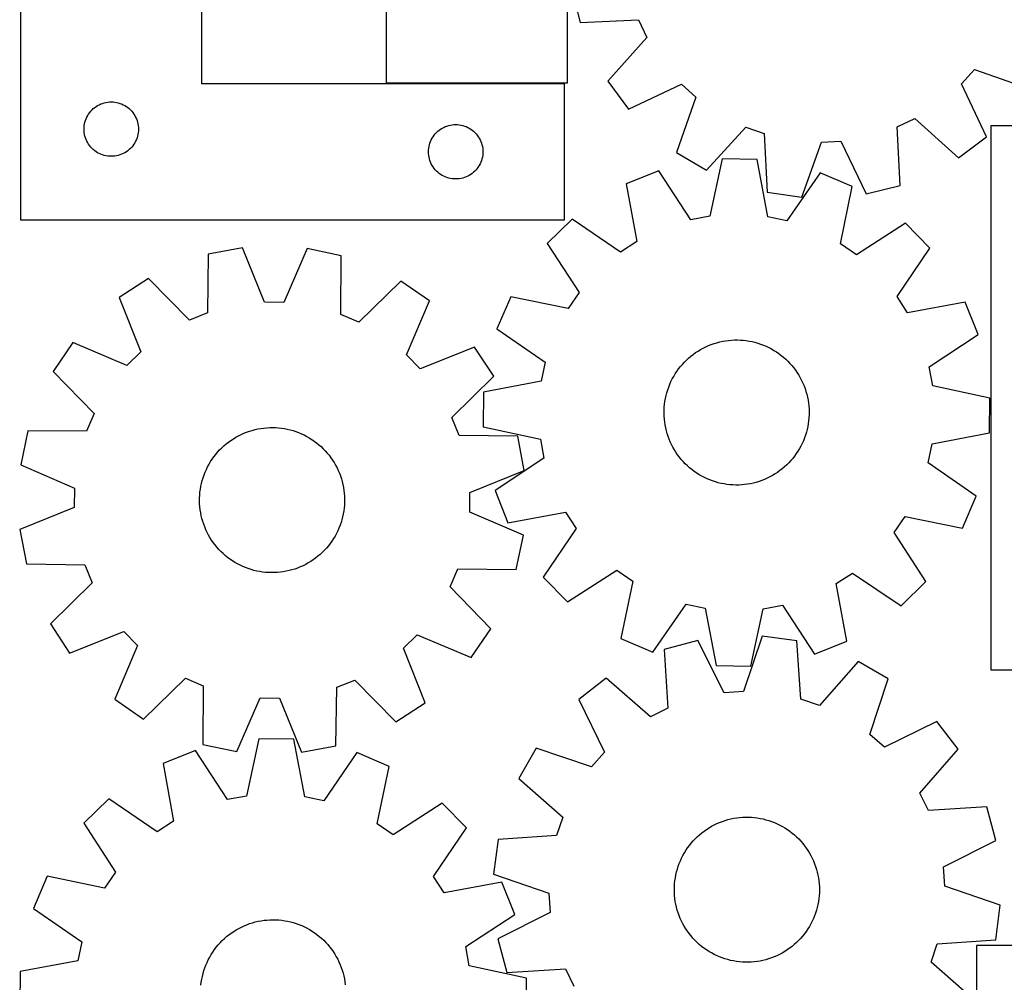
# Model space of a CAD drawing. Header units: millimetres. Extents: x 7 to 1243, y 7 to 1522.
# Tile 14 of 25: x 7 to 332, y 886 to 1205. Entities that reach past the tile are written whole.
import ezdxf

# ---------------------------------------------------------------- set-up
doc = ezdxf.new("R2010")
doc.units = ezdxf.units.MM
doc.layers.add('CUT', color=7, linetype='CONTINUOUS', true_color=0x000000)

msp = doc.modelspace()

# ---------------------------------------------------------------- linework, layer by layer
at = {"layer": 'CUT'}
for p, q in [((187.831598, 1183.679755), (187.831598, 1333.679755)), ((6.829404, 1288.413394), (6.829404, 1138.413394)), ((66.829404, 1183.413394), (66.829404, 1288.413394)), ((127.831598, 1288.679755), (127.831598, 1183.679755)), ((189.18141, 1214.825659), (191.993655, 1203.637417)), ((191.993655, 1203.637417), (211.349085, 1204.537273)), ((211.349085, 1204.537273), (214.102949, 1198.72703)), ((214.102949, 1198.72703), (201.151977, 1184.314717)), ((318.228675, 1183.36855), (322.542782, 1188.136272)), ((322.542782, 1188.136272), (340.814145, 1181.686488)), ((186.829404, 1183.413394), (66.829404, 1183.413394)), ((127.831598, 1183.679755), (187.831598, 1183.679755)), ((186.829404, 1138.413394), (186.829404, 1183.413394)), ((201.151977, 1184.314717), (208.031708, 1175.05433)), ((208.031708, 1175.05433), (225.569434, 1183.29269)), ((225.569434, 1183.29269), (230.337155, 1178.978583)), ((326.467036, 1165.830824), (318.228675, 1183.36855)), ((32.329404, 1176.207622), (32.848806, 1176.485248)), ((32.848806, 1176.485248), (33.385253, 1176.728309)), ((33.385253, 1176.728309), (33.936449, 1176.935765)), ((33.936449, 1176.935765), (34.500033, 1177.106726)), ((34.500033, 1177.106726), (35.073591, 1177.240461)), ((35.073591, 1177.240461), (35.654668, 1177.336397)), ((35.654668, 1177.336397), (36.240776, 1177.394124)), ((36.240776, 1177.394124), (36.829404, 1177.413394)), ((36.829404, 1177.413394), (37.418032, 1177.394124)), ((37.418032, 1177.394124), (38.00414, 1177.336397)), ((38.00414, 1177.336397), (38.585217, 1177.240461)), ((38.585217, 1177.240461), (39.158776, 1177.106726)), ((39.158776, 1177.106726), (39.722359, 1176.935765)), ((39.722359, 1176.935765), (40.273555, 1176.728309)), ((40.273555, 1176.728309), (40.810002, 1176.485248)), ((40.810002, 1176.485248), (41.329404, 1176.207622)), ((230.337155, 1178.978583), (223.887371, 1160.707221)), ((29.035176, 1172.913394), (29.346178, 1173.413526)), ((29.346178, 1173.413526), (29.689224, 1173.892246)), ((29.689224, 1173.892246), (30.062846, 1174.347506)), ((30.062846, 1174.347506), (30.465443, 1174.777355)), ((30.465443, 1174.777355), (30.895292, 1175.179952)), ((30.895292, 1175.179952), (31.350551, 1175.553574)), ((31.350551, 1175.553574), (31.829272, 1175.89662)), ((31.829272, 1175.89662), (32.329404, 1176.207622)), ((41.329404, 1176.207622), (41.829536, 1175.89662)), ((41.829536, 1175.89662), (42.308257, 1175.553574)), ((42.308257, 1175.553574), (42.763517, 1175.179952)), ((42.763517, 1175.179952), (43.193365, 1174.777355)), ((43.193365, 1174.777355), (43.595962, 1174.347506)), ((43.595962, 1174.347506), (43.969584, 1173.892246)), ((43.969584, 1173.892246), (44.312631, 1173.413526)), ((44.312631, 1173.413526), (44.623633, 1172.913394)), ((27.9064, 1169.588129), (28.002337, 1170.169206)), ((28.002337, 1170.169206), (28.136072, 1170.742765)), ((28.136072, 1170.742765), (28.307033, 1171.306349)), ((28.307033, 1171.306349), (28.514488, 1171.857544)), ((28.514488, 1171.857544), (28.75755, 1172.393992)), ((28.75755, 1172.393992), (29.035176, 1172.913394)), ((44.623633, 1172.913394), (44.901259, 1172.393992)), ((44.901259, 1172.393992), (45.14432, 1171.857544)), ((45.14432, 1171.857544), (45.351775, 1171.306349)), ((45.351775, 1171.306349), (45.522737, 1170.742765)), ((45.522737, 1170.742765), (45.656472, 1170.169206)), ((45.656472, 1170.169206), (45.752408, 1169.588129)), ((149.654668, 1169.836397), (150.240776, 1169.894124)), ((150.240776, 1169.894124), (150.829404, 1169.913394)), ((150.829404, 1169.913394), (151.418032, 1169.894124)), ((151.418032, 1169.894124), (152.00414, 1169.836397)), ((296.984092, 1169.148202), (302.794335, 1171.902065)), ((302.794335, 1171.902065), (317.206648, 1158.951094)), ((27.829404, 1168.413394), (27.848674, 1169.002022)), ((27.848674, 1167.824765), (27.829404, 1168.413394)), ((27.848674, 1169.002022), (27.9064, 1169.588129)), ((27.9064, 1167.238658), (27.848674, 1167.824765)), ((28.002337, 1166.657581), (27.9064, 1167.238658)), ((28.136072, 1166.084022), (28.002337, 1166.657581)), ((45.656472, 1166.657581), (45.522737, 1166.084022)), ((45.752408, 1167.238658), (45.656472, 1166.657581)), ((45.752408, 1169.588129), (45.810135, 1169.002022)), ((45.810135, 1167.824765), (45.752408, 1167.238658)), ((45.810135, 1169.002022), (45.829404, 1168.413394)), ((45.829404, 1168.413394), (45.810135, 1167.824765)), ((143.689224, 1166.392246), (144.062846, 1166.847506)), ((144.062846, 1166.847506), (144.465443, 1167.277355)), ((144.465443, 1167.277355), (144.895292, 1167.679952)), ((144.895292, 1167.679952), (145.350551, 1168.053574)), ((145.350551, 1168.053574), (145.829272, 1168.39662)), ((145.829272, 1168.39662), (146.329404, 1168.707622)), ((146.329404, 1168.707622), (146.848806, 1168.985248)), ((146.848806, 1168.985248), (147.385253, 1169.228309)), ((147.385253, 1169.228309), (147.936449, 1169.435765)), ((147.936449, 1169.435765), (148.500033, 1169.606726)), ((148.500033, 1169.606726), (149.073591, 1169.740461)), ((149.073591, 1169.740461), (149.654668, 1169.836397)), ((152.00414, 1169.836397), (152.585217, 1169.740461)), ((152.585217, 1169.740461), (153.158776, 1169.606726)), ((153.158776, 1169.606726), (153.722359, 1169.435765)), ((153.722359, 1169.435765), (154.273555, 1169.228309)), ((154.273555, 1169.228309), (154.810002, 1168.985248)), ((154.810002, 1168.985248), (155.329404, 1168.707622)), ((155.329404, 1168.707622), (155.829536, 1168.39662)), ((155.829536, 1168.39662), (156.308257, 1168.053574)), ((156.308257, 1168.053574), (156.763517, 1167.679952)), ((156.763517, 1167.679952), (157.193365, 1167.277355)), ((157.193365, 1167.277355), (157.595962, 1166.847506)), ((157.595962, 1166.847506), (157.969584, 1166.392246)), ((233.78721, 1154.784497), (246.837272, 1169.107147)), ((246.837272, 1169.107147), (252.89301, 1166.94596)), ((252.89301, 1166.94596), (253.926334, 1147.597196)), ((297.883948, 1149.792772), (296.984092, 1169.148202)), ((327.950553, 1169.554014), (327.950553, 989.554014)), ((477.950553, 1169.554014), (327.950553, 1169.554014)), ((28.307033, 1165.520438), (28.136072, 1166.084022)), ((28.514488, 1164.969243), (28.307033, 1165.520438)), ((28.75755, 1164.432795), (28.514488, 1164.969243)), ((29.035176, 1163.913394), (28.75755, 1164.432795)), ((29.346178, 1163.413261), (29.035176, 1163.913394)), ((29.689224, 1162.934541), (29.346178, 1163.413261)), ((44.312631, 1163.413261), (43.969584, 1162.934541)), ((44.623633, 1163.913394), (44.312631, 1163.413261)), ((44.901259, 1164.432795), (44.623633, 1163.913394)), ((45.14432, 1164.969243), (44.901259, 1164.432795)), ((45.351775, 1165.520438), (45.14432, 1164.969243)), ((45.522737, 1166.084022), (45.351775, 1165.520438)), ((142.136072, 1163.242765), (142.307033, 1163.806349)), ((142.307033, 1163.806349), (142.514488, 1164.357544)), ((142.514488, 1164.357544), (142.75755, 1164.893992)), ((142.75755, 1164.893992), (143.035176, 1165.413394)), ((143.035176, 1165.413394), (143.346178, 1165.913526)), ((143.346178, 1165.913526), (143.689224, 1166.392246)), ((157.969584, 1166.392246), (158.312631, 1165.913526)), ((158.312631, 1165.913526), (158.623633, 1165.413394)), ((158.623633, 1165.413394), (158.901259, 1164.893992)), ((158.901259, 1164.893992), (159.14432, 1164.357544)), ((159.14432, 1164.357544), (159.351775, 1163.806349)), ((159.351775, 1163.806349), (159.522737, 1163.242765)), ((265.339121, 1145.913817), (271.914765, 1164.140263)), ((271.914765, 1164.140263), (278.336588, 1164.461017)), ((278.336588, 1164.461017), (286.695707, 1146.980527)), ((317.206648, 1158.951094), (326.467036, 1165.830824)), ((30.062846, 1162.479281), (29.689224, 1162.934541)), ((30.465443, 1162.049433), (30.062846, 1162.479281)), ((30.895292, 1161.646835), (30.465443, 1162.049433)), ((31.350551, 1161.273213), (30.895292, 1161.646835)), ((31.829272, 1160.930167), (31.350551, 1161.273213)), ((32.329404, 1160.619165), (31.829272, 1160.930167)), ((32.848806, 1160.341539), (32.329404, 1160.619165)), ((33.385253, 1160.098478), (32.848806, 1160.341539)), ((33.936449, 1159.891022), (33.385253, 1160.098478)), ((40.273555, 1160.098478), (39.722359, 1159.891022)), ((40.810002, 1160.341539), (40.273555, 1160.098478)), ((41.329404, 1160.619165), (40.810002, 1160.341539)), ((41.829536, 1160.930167), (41.329404, 1160.619165)), ((42.308257, 1161.273213), (41.829536, 1160.930167)), ((42.763517, 1161.646835), (42.308257, 1161.273213)), ((43.193365, 1162.049433), (42.763517, 1161.646835)), ((43.595962, 1162.479281), (43.193365, 1162.049433)), ((43.969584, 1162.934541), (43.595962, 1162.479281)), ((141.829404, 1160.913394), (141.848674, 1161.502022)), ((141.848674, 1160.324765), (141.829404, 1160.913394)), ((141.848674, 1161.502022), (141.9064, 1162.088129)), ((141.9064, 1159.738658), (141.848674, 1160.324765)), ((141.9064, 1162.088129), (142.002337, 1162.669206)), ((142.002337, 1162.669206), (142.136072, 1163.242765)), ((159.522737, 1163.242765), (159.656472, 1162.669206)), ((159.656472, 1162.669206), (159.752408, 1162.088129)), ((159.752408, 1162.088129), (159.810135, 1161.502022)), ((159.810135, 1160.324765), (159.752408, 1159.738658)), ((159.810135, 1161.502022), (159.829404, 1160.913394)), ((159.829404, 1160.913394), (159.810135, 1160.324765)), ((223.887371, 1160.707221), (233.78721, 1154.784497)), ((34.500033, 1159.720061), (33.936449, 1159.891022)), ((35.073591, 1159.586326), (34.500033, 1159.720061)), ((35.654668, 1159.49039), (35.073591, 1159.586326)), ((36.240776, 1159.432663), (35.654668, 1159.49039)), ((36.829404, 1159.413394), (36.240776, 1159.432663)), ((37.418032, 1159.432663), (36.829404, 1159.413394)), ((38.00414, 1159.49039), (37.418032, 1159.432663)), ((38.585217, 1159.586326), (38.00414, 1159.49039)), ((39.158776, 1159.720061), (38.585217, 1159.586326)), ((39.722359, 1159.891022), (39.158776, 1159.720061)), ((142.002337, 1159.157581), (141.9064, 1159.738658)), ((142.136072, 1158.584022), (142.002337, 1159.157581)), ((142.307033, 1158.020438), (142.136072, 1158.584022)), ((142.514488, 1157.469243), (142.307033, 1158.020438)), ((142.75755, 1156.932795), (142.514488, 1157.469243)), ((143.035176, 1156.413394), (142.75755, 1156.932795)), ((158.901259, 1156.932795), (158.623633, 1156.413394)), ((159.14432, 1157.469243), (158.901259, 1156.932795)), ((159.351775, 1158.020438), (159.14432, 1157.469243)), ((159.522737, 1158.584022), (159.351775, 1158.020438)), ((159.656472, 1159.157581), (159.522737, 1158.584022)), ((159.752408, 1159.738658), (159.656472, 1159.157581)), ((239.028346, 1158.527747), (234.955382, 1139.584321)), ((250.563785, 1158.389493), (239.028346, 1158.527747)), ((254.181563, 1139.353892), (250.563785, 1158.389493)), ((143.346178, 1155.913261), (143.035176, 1156.413394)), ((143.689224, 1155.434541), (143.346178, 1155.913261)), ((144.062846, 1154.979281), (143.689224, 1155.434541)), ((144.465443, 1154.549433), (144.062846, 1154.979281)), ((144.895292, 1154.146835), (144.465443, 1154.549433)), ((145.350551, 1153.773213), (144.895292, 1154.146835)), ((145.829272, 1153.430167), (145.350551, 1153.773213)), ((156.308257, 1153.773213), (155.829536, 1153.430167)), ((156.763517, 1154.146835), (156.308257, 1153.773213)), ((157.193365, 1154.549433), (156.763517, 1154.146835)), ((157.595962, 1154.979281), (157.193365, 1154.549433)), ((157.969584, 1155.434541), (157.595962, 1154.979281)), ((158.312631, 1155.913261), (157.969584, 1155.434541)), ((158.623633, 1156.413394), (158.312631, 1155.913261)), ((218.007521, 1154.607729), (207.297258, 1150.321038)), ((228.634522, 1138.405591), (218.007521, 1154.607729)), ((271.484621, 1153.966796), (260.472358, 1138.024008)), ((282.089069, 1149.424644), (271.484621, 1153.966796)), ((146.329404, 1153.119165), (145.829272, 1153.430167)), ((146.848806, 1152.841539), (146.329404, 1153.119165)), ((147.385253, 1152.598478), (146.848806, 1152.841539)), ((147.936449, 1152.391022), (147.385253, 1152.598478)), ((148.500033, 1152.220061), (147.936449, 1152.391022)), ((149.073591, 1152.086326), (148.500033, 1152.220061)), ((149.654668, 1151.99039), (149.073591, 1152.086326)), ((150.240776, 1151.932663), (149.654668, 1151.99039)), ((150.829404, 1151.913394), (150.240776, 1151.932663)), ((151.418032, 1151.932663), (150.829404, 1151.913394)), ((152.00414, 1151.99039), (151.418032, 1151.932663)), ((152.585217, 1152.086326), (152.00414, 1151.99039)), ((153.158776, 1152.220061), (152.585217, 1152.086326)), ((153.722359, 1152.391022), (153.158776, 1152.220061)), ((154.273555, 1152.598478), (153.722359, 1152.391022)), ((154.810002, 1152.841539), (154.273555, 1152.598478)), ((155.329404, 1153.119165), (154.810002, 1152.841539)), ((155.829536, 1153.430167), (155.329404, 1153.119165)), ((207.297258, 1150.321038), (210.783665, 1131.260939)), ((253.926334, 1147.597196), (265.339121, 1145.913817)), ((278.146851, 1130.453579), (282.089069, 1149.424644)), ((286.695707, 1146.980527), (297.883948, 1149.792772)), ((6.829404, 1138.413394), (186.829404, 1138.413394)), ((189.376674, 1138.655092), (181.122126, 1130.596065)), ((205.395032, 1127.753045), (189.376674, 1138.655092)), ((234.955382, 1139.584321), (228.634522, 1138.405591)), ((260.472358, 1138.024008), (254.181563, 1139.353892)), ((299.724908, 1137.332548), (283.449863, 1126.817544)), ((307.783935, 1129.078001), (299.724908, 1137.332548)), ((210.783665, 1131.260939), (205.395032, 1127.753045)), ((80.284914, 1129.117662), (68.946075, 1126.992529)), ((87.563119, 1111.160208), (80.284914, 1129.117662)), ((101.666811, 1128.880779), (93.992552, 1111.088978)), ((112.955786, 1126.50496), (101.666811, 1128.880779)), ((181.122126, 1130.596065), (191.637131, 1114.32102)), ((283.449863, 1126.817544), (278.146851, 1130.453579)), ((296.881888, 1113.059643), (307.783935, 1129.078001)), ((68.946075, 1126.992529), (68.664612, 1107.618237)), ((112.807949, 1107.129188), (112.955786, 1126.50496)), ((49.101127, 1119.028883), (39.438659, 1112.72633)), ((62.697332, 1105.223607), (49.101127, 1119.028883)), ((132.619431, 1118.103611), (118.720713, 1104.602942)), ((142.139897, 1111.588537), (132.619431, 1118.103611)), ((39.438659, 1112.72633), (46.592842, 1094.719107)), ((134.588527, 1093.744232), (142.139897, 1111.588537)), ((169.03003, 1112.960226), (164.487879, 1102.355778)), ((188.001096, 1109.018008), (169.03003, 1112.960226)), ((191.637131, 1114.32102), (188.001096, 1109.018008)), ((300.389781, 1107.671009), (296.881888, 1113.059643)), ((93.992552, 1111.088978), (87.563119, 1111.160208)), ((319.449881, 1111.157417), (300.389781, 1107.671009)), ((323.736572, 1100.447153), (319.449881, 1111.157417)), ((68.664612, 1107.618237), (62.697332, 1105.223607)), ((118.720713, 1104.602942), (112.807949, 1107.129188)), ((164.487879, 1102.355778), (180.430667, 1091.343515)), ((238.239657, 1098.011881), (239.196649, 1098.218912)), ((239.196649, 1098.218912), (240.161289, 1098.386737)), ((240.161289, 1098.386737), (241.131971, 1098.515076)), ((241.131971, 1098.515076), (242.107081, 1098.603715)), ((242.107081, 1098.603715), (243.084994, 1098.652507)), ((243.084994, 1098.652507), (244.064084, 1098.661371)), ((244.064084, 1098.661371), (245.04272, 1098.630292)), ((245.04272, 1098.630292), (246.019274, 1098.559321)), ((246.019274, 1098.559321), (246.992121, 1098.448577)), ((246.992121, 1098.448577), (247.959641, 1098.298245)), ((247.959641, 1098.298245), (248.920224, 1098.108573)), ((307.534433, 1089.820153), (323.736572, 1100.447153)), ((24.151873, 1097.774548), (17.636799, 1088.254082)), ((41.996179, 1090.223178), (24.151873, 1097.774548)), ((157.091679, 1096.301752), (139.084456, 1089.147569)), ((163.394232, 1086.639283), (157.091679, 1096.301752)), ((230.227438, 1094.462138), (231.046309, 1094.998931)), ((231.046309, 1094.998931), (231.886393, 1095.501876)), ((231.886393, 1095.501876), (232.746292, 1095.970137)), ((232.746292, 1095.970137), (233.624576, 1096.402934)), ((233.624576, 1096.402934), (234.519781, 1096.799547)), ((234.519781, 1096.799547), (235.430419, 1097.159316)), ((235.430419, 1097.159316), (236.354974, 1097.481641)), ((236.354974, 1097.481641), (237.291906, 1097.765988)), ((237.291906, 1097.765988), (238.239657, 1098.011881)), ((248.920224, 1098.108573), (249.872272, 1097.879879)), ((249.872272, 1097.879879), (250.814199, 1097.612542)), ((250.814199, 1097.612542), (251.744437, 1097.307008)), ((251.744437, 1097.307008), (252.66144, 1096.963785)), ((252.66144, 1096.963785), (253.563679, 1096.583445)), ((253.563679, 1096.583445), (254.449654, 1096.166619)), ((254.449654, 1096.166619), (255.31789, 1095.714004)), ((255.31789, 1095.714004), (256.166943, 1095.22635)), ((256.166943, 1095.22635), (256.995397, 1094.704471)), ((46.592842, 1094.719107), (41.996179, 1090.223178)), ((139.084456, 1089.147569), (134.588527, 1093.744232)), ((226.49763, 1091.303623), (227.190773, 1091.995177)), ((227.190773, 1091.995177), (227.911547, 1092.657884)), ((227.911547, 1092.657884), (228.658752, 1093.29064)), ((228.658752, 1093.29064), (229.431144, 1093.892392)), ((229.431144, 1093.892392), (230.227438, 1094.462138)), ((256.995397, 1094.704471), (257.801876, 1094.149235)), ((257.801876, 1094.149235), (258.585036, 1093.561565)), ((258.585036, 1093.561565), (259.343574, 1092.942441)), ((259.343574, 1092.942441), (260.076228, 1092.292892)), ((260.076228, 1092.292892), (260.781778, 1091.614)), ((180.430667, 1091.343515), (179.100783, 1085.05272)), ((224.023709, 1088.272626), (224.595281, 1089.06761)), ((224.595281, 1089.06761), (225.198803, 1089.83862)), ((225.198803, 1089.83862), (225.833272, 1090.584371)), ((225.833272, 1090.584371), (226.49763, 1091.303623)), ((260.781778, 1091.614), (261.45905, 1090.906895)), ((261.45905, 1090.906895), (262.106916, 1090.172752)), ((262.106916, 1090.172752), (262.724298, 1089.412796)), ((262.724298, 1089.412796), (263.310169, 1088.628289)), ((263.310169, 1088.628289), (263.863554, 1087.820539)), ((308.713164, 1083.499292), (307.534433, 1089.820153)), ((17.636799, 1088.254082), (31.137468, 1074.355364)), ((149.588956, 1073.043079), (163.394232, 1086.639283)), ((222.075124, 1084.87995), (222.509935, 1085.757238)), ((222.509935, 1085.757238), (222.980168, 1086.616061)), ((222.980168, 1086.616061), (223.485039, 1087.454989)), ((223.485039, 1087.454989), (224.023709, 1088.272626)), ((263.863554, 1087.820539), (264.383531, 1086.990889)), ((264.383531, 1086.990889), (264.869235, 1086.140721)), ((264.869235, 1086.140721), (265.319858, 1085.271448)), ((265.319858, 1085.271448), (265.734649, 1084.384519)), ((179.100783, 1085.05272), (160.065182, 1081.434942)), ((220.70366, 1081.215756), (220.990155, 1082.152033)), ((220.990155, 1082.152033), (221.314601, 1083.075846)), ((221.314601, 1083.075846), (221.676458, 1083.985656)), ((221.676458, 1083.985656), (222.075124, 1084.87995)), ((265.734649, 1084.384519), (266.112919, 1083.481409)), ((266.112919, 1083.481409), (266.454037, 1082.563622)), ((266.454037, 1082.563622), (266.757436, 1081.632685)), ((327.65659, 1079.426329), (308.713164, 1083.499292)), ((160.065182, 1081.434942), (159.926928, 1069.899503)), ((220.076329, 1078.347805), (220.246367, 1079.312057)), ((220.246367, 1079.312057), (220.455593, 1080.268572)), ((220.455593, 1080.268572), (220.70366, 1081.215756)), ((266.757436, 1081.632685), (267.022611, 1080.690147)), ((267.022611, 1080.690147), (267.24912, 1079.737578)), ((267.24912, 1079.737578), (267.436587, 1078.776562)), ((267.436587, 1078.776562), (267.5847, 1077.808699)), ((327.518336, 1067.89089), (327.65659, 1079.426329)), ((219.792742, 1074.445651), (219.803852, 1075.424717)), ((219.803852, 1075.424717), (219.854888, 1076.402516)), ((219.854888, 1076.402516), (219.945764, 1077.37742)), ((219.945764, 1077.37742), (220.076329, 1078.347805)), ((267.5847, 1077.808699), (267.693212, 1076.835601)), ((267.693212, 1076.835601), (267.761941, 1075.858886)), ((267.761941, 1075.858886), (267.790775, 1074.880181)), ((31.137468, 1074.355364), (28.611223, 1068.4426)), ((151.983586, 1067.075799), (149.588956, 1073.043079)), ((219.821576, 1073.466946), (219.792742, 1074.445651)), ((219.890306, 1072.490231), (219.821576, 1073.466946)), ((219.998818, 1071.517133), (219.890306, 1072.490231)), ((267.72863, 1072.923316), (267.637754, 1071.948412)), ((267.779665, 1073.901115), (267.72863, 1072.923316)), ((267.790775, 1074.880181), (267.779665, 1073.901115)), ((83.473213, 1068.767998), (84.420109, 1069.017166)), ((84.420109, 1069.017166), (85.376379, 1069.227504)), ((85.376379, 1069.227504), (86.340433, 1069.398662)), ((86.340433, 1069.398662), (87.310666, 1069.530355)), ((87.310666, 1069.530355), (88.285463, 1069.622364)), ((88.285463, 1069.622364), (89.263202, 1069.674536)), ((89.263202, 1069.674536), (90.242255, 1069.686783)), ((90.242255, 1069.686783), (91.220993, 1069.659087)), ((91.220993, 1069.659087), (92.197787, 1069.591492)), ((92.197787, 1069.591492), (93.171011, 1069.484111)), ((93.171011, 1069.484111), (94.139045, 1069.337124)), ((94.139045, 1069.337124), (95.100278, 1069.150774)), ((95.100278, 1069.150774), (96.05311, 1068.925371)), ((96.05311, 1068.925371), (96.995955, 1068.661292)), ((159.926928, 1069.899503), (178.870354, 1065.82654)), ((220.14693, 1070.54927), (219.998818, 1071.517133)), ((220.334397, 1069.588254), (220.14693, 1070.54927)), ((220.560907, 1068.635685), (220.334397, 1069.588254)), ((267.127924, 1069.05726), (266.879857, 1068.110076)), ((267.337151, 1070.013775), (267.127924, 1069.05726)), ((267.507188, 1070.978027), (267.337151, 1070.013775)), ((267.637754, 1071.948412), (267.507188, 1070.978027)), ((9.23545, 1068.590436), (6.859631, 1057.301461)), ((28.611223, 1068.4426), (9.23545, 1068.590436)), ((76.420207, 1065.439751), (77.237217, 1065.979371)), ((77.237217, 1065.979371), (78.075558, 1066.485217)), ((78.075558, 1066.485217), (78.933833, 1066.956447)), ((78.933833, 1066.956447), (79.810616, 1067.392277)), ((79.810616, 1067.392277), (80.704445, 1067.791982)), ((80.704445, 1067.791982), (81.613834, 1068.154896)), ((81.613834, 1068.154896), (82.537269, 1068.480415)), ((82.537269, 1068.480415), (83.473213, 1068.767998)), ((96.995955, 1068.661292), (97.927244, 1068.358975)), ((97.927244, 1068.358975), (98.845427, 1068.018923)), ((98.845427, 1068.018923), (99.748976, 1067.641704)), ((99.748976, 1067.641704), (100.636387, 1067.227943)), ((100.636387, 1067.227943), (101.506182, 1066.778331)), ((101.506182, 1066.778331), (102.356915, 1066.293615)), ((102.356915, 1066.293615), (103.187168, 1065.774603)), ((103.187168, 1065.774603), (103.995561, 1065.222157)), ((171.357878, 1066.794336), (151.983586, 1067.075799)), ((173.483011, 1055.455496), (171.357878, 1066.794336)), ((178.870354, 1065.82654), (180.049084, 1059.505679)), ((220.826082, 1067.693147), (220.560907, 1068.635685)), ((221.129481, 1066.76221), (220.826082, 1067.693147)), ((221.470599, 1065.844423), (221.129481, 1066.76221)), ((221.848869, 1064.941313), (221.470599, 1065.844423)), ((266.268916, 1066.249986), (265.907059, 1065.340176)), ((266.593362, 1067.173799), (266.268916, 1066.249986)), ((266.879857, 1068.110076), (266.593362, 1067.173799)), ((308.482735, 1064.273112), (327.518336, 1067.89089)), ((72.701338, 1062.268363), (73.392087, 1062.962309)), ((73.392087, 1062.962309), (74.110566, 1063.627503)), ((74.110566, 1063.627503), (74.855579, 1064.262838)), ((74.855579, 1064.262838), (75.625887, 1064.867256)), ((75.625887, 1064.867256), (76.420207, 1065.439751)), ((103.995561, 1065.222157), (104.780748, 1064.637198)), ((104.780748, 1064.637198), (105.541422, 1064.020699)), ((105.541422, 1064.020699), (106.276316, 1063.373687)), ((106.276316, 1063.373687), (106.984208, 1062.697237)), ((106.984208, 1062.697237), (107.66392, 1061.992477)), ((222.26366, 1064.054384), (221.848869, 1064.941313)), ((222.714283, 1063.185111), (222.26366, 1064.054384)), ((223.199987, 1062.334943), (222.714283, 1063.185111)), ((223.719964, 1061.505293), (223.199987, 1062.334943)), ((264.60335, 1062.709771), (264.098479, 1061.870843)), ((265.073583, 1063.568594), (264.60335, 1062.709771)), ((265.508394, 1064.445882), (265.073583, 1063.568594)), ((265.907059, 1065.340176), (265.508394, 1064.445882)), ((307.152851, 1057.982317), (308.482735, 1064.273112)), ((69.702067, 1058.409339), (70.237908, 1059.228833)), ((70.237908, 1059.228833), (70.806728, 1060.025789)), ((70.806728, 1060.025789), (71.407582, 1060.79888)), ((71.407582, 1060.79888), (72.039469, 1061.546819)), ((72.039469, 1061.546819), (72.701338, 1062.268363)), ((107.66392, 1061.992477), (108.31432, 1061.260579)), ((108.31432, 1061.260579), (108.934325, 1060.50276)), ((108.934325, 1060.50276), (109.522904, 1059.720284)), ((109.522904, 1059.720284), (110.079077, 1058.914451)), ((180.049084, 1059.505679), (163.846946, 1048.878678)), ((224.273348, 1060.697542), (223.719964, 1061.505293)), ((224.85922, 1059.913036), (224.273348, 1060.697542)), ((225.476602, 1059.153079), (224.85922, 1059.913036)), ((226.124468, 1058.418937), (225.476602, 1059.153079)), ((262.384715, 1059.487212), (261.750246, 1058.741461)), ((262.988237, 1060.258222), (262.384715, 1059.487212)), ((263.559809, 1061.053206), (262.988237, 1060.258222)), ((264.098479, 1061.870843), (263.559809, 1061.053206)), ((6.859631, 1057.301461), (24.651432, 1049.627203)), ((67.905489, 1054.933776), (68.301061, 1055.829442)), ((68.301061, 1055.829442), (68.732837, 1056.708228)), ((68.732837, 1056.708228), (69.200098, 1057.568671)), ((69.200098, 1057.568671), (69.702067, 1058.409339)), ((110.079077, 1058.914451), (110.601919, 1058.086603)), ((110.601919, 1058.086603), (111.090559, 1057.238118)), ((111.090559, 1057.238118), (111.544183, 1056.370409)), ((111.544183, 1056.370409), (111.962038, 1055.484919)), ((226.80174, 1057.711832), (226.124468, 1058.418937)), ((227.50729, 1057.03294), (226.80174, 1057.711832)), ((228.239943, 1056.383391), (227.50729, 1057.03294)), ((228.998482, 1055.764267), (228.239943, 1056.383391)), ((258.924766, 1056.035192), (258.152374, 1055.43344)), ((259.671971, 1056.667948), (258.924766, 1056.035192)), ((260.392744, 1057.330655), (259.671971, 1056.667948)), ((261.085887, 1058.022209), (260.392744, 1057.330655)), ((261.750246, 1058.741461), (261.085887, 1058.022209)), ((323.095639, 1046.970054), (307.152851, 1057.982317)), ((66.94227, 1052.16053), (67.225527, 1053.097792)), ((67.225527, 1053.097792), (67.546778, 1054.022721)), ((67.546778, 1054.022721), (67.905489, 1054.933776)), ((111.962038, 1055.484919), (112.343426, 1054.583122)), ((112.343426, 1054.583122), (112.687715, 1053.666519)), ((112.687715, 1053.666519), (112.99433, 1052.736636)), ((112.99433, 1052.736636), (113.262761, 1051.79502)), ((155.525557, 1048.177292), (173.483011, 1055.455496)), ((229.781642, 1055.176597), (228.998482, 1055.764267)), ((230.58812, 1054.621361), (229.781642, 1055.176597)), ((231.416575, 1054.099482), (230.58812, 1054.621361)), ((232.265627, 1053.611828), (231.416575, 1054.099482)), ((233.133863, 1053.159212), (232.265627, 1053.611828)), ((234.019839, 1052.742387), (233.133863, 1053.159212)), ((234.922078, 1052.362047), (234.019839, 1052.742387)), ((253.958942, 1052.922898), (253.063736, 1052.526285)), ((254.837226, 1053.355695), (253.958942, 1052.922898)), ((255.697125, 1053.823956), (254.837226, 1053.355695)), ((256.537209, 1054.326901), (255.697125, 1053.823956)), ((257.35608, 1054.863694), (256.537209, 1054.326901)), ((258.152374, 1055.43344), (257.35608, 1054.863694)), ((24.651432, 1049.627203), (24.580202, 1043.197769)), ((66.324856, 1049.290428), (66.491559, 1050.255262)), ((66.491559, 1050.255262), (66.697478, 1051.212494)), ((66.697478, 1051.212494), (66.94227, 1052.16053)), ((113.262761, 1051.79502), (113.492561, 1050.843239)), ((113.492561, 1050.843239), (113.683349, 1049.882877)), ((113.683349, 1049.882877), (113.834806, 1048.915533)), ((235.83908, 1052.018824), (234.922078, 1052.362047)), ((236.769319, 1051.71329), (235.83908, 1052.018824)), ((237.711246, 1051.445953), (236.769319, 1051.71329)), ((238.663293, 1051.217259), (237.711246, 1051.445953)), ((239.623876, 1051.027587), (238.663293, 1051.217259)), ((240.591397, 1050.877255), (239.623876, 1051.027587)), ((241.564243, 1050.766511), (240.591397, 1050.877255)), ((242.540798, 1050.69554), (241.564243, 1050.766511)), ((243.519434, 1050.664461), (242.540798, 1050.69554)), ((244.498524, 1050.673325), (243.519434, 1050.664461)), ((245.476437, 1050.722117), (244.498524, 1050.673325)), ((246.451546, 1050.810756), (245.476437, 1050.722117)), ((247.422229, 1050.939095), (246.451546, 1050.810756)), ((248.386869, 1051.10692), (247.422229, 1050.939095)), ((249.34386, 1051.313951), (248.386869, 1051.10692)), ((250.291611, 1051.559844), (249.34386, 1051.313951)), ((251.228544, 1051.844191), (250.291611, 1051.559844)), ((252.153098, 1052.166516), (251.228544, 1051.844191)), ((253.063736, 1052.526285), (252.153098, 1052.166516)), ((66.054758, 1045.387317), (66.062484, 1046.366416)), ((66.062484, 1046.366416), (66.110139, 1047.344386)), ((66.110139, 1047.344386), (66.197645, 1048.319597)), ((66.197645, 1048.319597), (66.324856, 1049.290428)), ((113.834806, 1048.915533), (113.94668, 1047.942815)), ((113.94668, 1047.942815), (114.018786, 1046.966344)), ((114.018786, 1046.966344), (114.051002, 1045.987744)), ((155.454328, 1041.747858), (155.525557, 1048.177292)), ((163.846946, 1048.878678), (168.133637, 1038.168415)), ((318.553487, 1036.365606), (323.095639, 1046.970054)), ((24.580202, 1043.197769), (6.622748, 1035.919565)), ((66.086974, 1044.408717), (66.054758, 1045.387317)), ((66.15908, 1043.432246), (66.086974, 1044.408717)), ((66.270954, 1042.459529), (66.15908, 1043.432246)), ((113.908115, 1043.055464), (113.780904, 1042.084633)), ((113.995621, 1044.030676), (113.908115, 1043.055464)), ((114.043276, 1045.008645), (113.995621, 1044.030676)), ((114.051002, 1045.987744), (114.043276, 1045.008645)), ((66.422411, 1041.492184), (66.270954, 1042.459529)), ((66.613198, 1040.531822), (66.422411, 1041.492184)), ((66.842999, 1039.580041), (66.613198, 1040.531822)), ((67.11143, 1038.638425), (66.842999, 1039.580041)), ((113.408281, 1040.162567), (113.16349, 1039.214531)), ((113.6142, 1041.119799), (113.408281, 1040.162567)), ((113.780904, 1042.084633), (113.6142, 1041.119799)), ((173.246129, 1034.0736), (155.454328, 1041.747858)), ((168.133637, 1038.168415), (187.193736, 1041.654822)), ((187.193736, 1041.654822), (190.70163, 1036.266189)), ((295.946386, 1035.004812), (299.582422, 1040.307824)), ((299.582422, 1040.307824), (318.553487, 1036.365606)), ((67.418045, 1037.708542), (67.11143, 1038.638425)), ((67.762333, 1036.79194), (67.418045, 1037.708542)), ((68.143722, 1035.890143), (67.762333, 1036.79194)), ((112.200271, 1036.441285), (111.804699, 1035.545619)), ((112.558981, 1037.35234), (112.200271, 1036.441285)), ((112.880232, 1038.277269), (112.558981, 1037.35234)), ((113.16349, 1039.214531), (112.880232, 1038.277269)), ((190.70163, 1036.266189), (179.799583, 1020.247831)), ((6.622748, 1035.919565), (8.747881, 1024.580726)), ((68.561577, 1035.004652), (68.143722, 1035.890143)), ((69.015201, 1034.136943), (68.561577, 1035.004652)), ((69.503841, 1033.288458), (69.015201, 1034.136943)), ((70.026683, 1032.46061), (69.503841, 1033.288458)), ((110.905661, 1033.80639), (110.403693, 1032.965722)), ((111.372923, 1034.666833), (110.905661, 1033.80639)), ((111.804699, 1035.545619), (111.372923, 1034.666833)), ((170.870309, 1022.784625), (173.246129, 1034.0736)), ((306.461391, 1018.729767), (295.946386, 1035.004812)), ((70.582856, 1031.654778), (70.026683, 1032.46061)), ((71.171435, 1030.872301), (70.582856, 1031.654778)), ((71.79144, 1030.114483), (71.171435, 1030.872301)), ((72.44184, 1029.382584), (71.79144, 1030.114483)), ((108.066291, 1029.828242), (107.404422, 1029.106698)), ((108.698178, 1030.576182), (108.066291, 1029.828242)), ((109.299032, 1031.349273), (108.698178, 1030.576182)), ((109.867852, 1032.146228), (109.299032, 1031.349273)), ((110.403693, 1032.965722), (109.867852, 1032.146228)), ((73.121552, 1028.677824), (72.44184, 1029.382584)), ((73.829444, 1028.001374), (73.121552, 1028.677824)), ((74.564338, 1027.354362), (73.829444, 1028.001374)), ((75.325012, 1026.737863), (74.564338, 1027.354362)), ((76.110199, 1026.152904), (75.325012, 1026.737863)), ((104.479873, 1026.507805), (103.685553, 1025.93531)), ((105.250181, 1027.112223), (104.479873, 1026.507805)), ((105.995194, 1027.747558), (105.250181, 1027.112223)), ((106.713673, 1028.412752), (105.995194, 1027.747558)), ((107.404422, 1029.106698), (106.713673, 1028.412752)), ((8.747881, 1024.580726), (28.122174, 1024.299263)), ((28.122174, 1024.299263), (30.516804, 1018.331982)), ((76.918592, 1025.600458), (76.110199, 1026.152904)), ((77.748845, 1025.081446), (76.918592, 1025.600458)), ((78.599578, 1024.59673), (77.748845, 1025.081446)), ((79.469373, 1024.147118), (78.599578, 1024.59673)), ((80.356784, 1023.733358), (79.469373, 1024.147118)), ((81.260332, 1023.356138), (80.356784, 1023.733358)), ((82.178515, 1023.016086), (81.260332, 1023.356138)), ((99.401315, 1023.583079), (98.491926, 1023.220165)), ((100.295144, 1023.982784), (99.401315, 1023.583079)), ((101.171926, 1024.418614), (100.295144, 1023.982784)), ((102.030202, 1024.889844), (101.171926, 1024.418614)), ((102.868543, 1025.39569), (102.030202, 1024.889844)), ((103.685553, 1025.93531), (102.868543, 1025.39569)), ((83.109805, 1022.713769), (82.178515, 1023.016086)), ((84.05265, 1022.44969), (83.109805, 1022.713769)), ((85.005482, 1022.224288), (84.05265, 1022.44969)), ((85.966715, 1022.037937), (85.005482, 1022.224288)), ((86.934749, 1021.89095), (85.966715, 1022.037937)), ((87.907973, 1021.783569), (86.934749, 1021.89095)), ((88.884767, 1021.715974), (87.907973, 1021.783569)), ((89.863505, 1021.688278), (88.884767, 1021.715974)), ((90.842558, 1021.700526), (89.863505, 1021.688278)), ((91.820297, 1021.752697), (90.842558, 1021.700526)), ((92.795094, 1021.844706), (91.820297, 1021.752697)), ((93.765327, 1021.976399), (92.795094, 1021.844706)), ((94.729381, 1022.147557), (93.765327, 1021.976399)), ((95.685651, 1022.357895), (94.729381, 1022.147557)), ((96.632546, 1022.607063), (95.685651, 1022.357895)), ((97.56849, 1022.894646), (96.632546, 1022.607063)), ((98.491926, 1023.220165), (97.56849, 1022.894646)), ((148.968292, 1017.019697), (151.494537, 1022.932461)), ((151.494537, 1022.932461), (170.870309, 1022.784625)), ((179.799583, 1020.247831), (187.85861, 1011.993284)), ((187.85861, 1011.993284), (204.133655, 1022.508288)), ((204.133655, 1022.508288), (209.436667, 1018.872253)), ((276.799852, 1018.064893), (282.188486, 1021.572787)), ((282.188486, 1021.572787), (298.206844, 1010.67074)), ((30.516804, 1018.331982), (16.711528, 1004.735778)), ((162.468961, 1003.12098), (148.968292, 1017.019697)), ((209.436667, 1018.872253), (205.494449, 999.901188)), ((280.28626, 999.004794), (276.799852, 1018.064893)), ((298.206844, 1010.67074), (306.461391, 1018.729767)), ((216.098897, 995.359036), (227.11116, 1011.301824)), ((227.11116, 1011.301824), (233.401955, 1009.97194)), ((252.628135, 1009.741511), (258.948996, 1010.920241)), ((258.948996, 1010.920241), (269.575996, 994.718103)), ((233.401955, 1009.97194), (237.019733, 990.936339)), ((248.555172, 990.798085), (252.628135, 1009.741511)), ((16.711528, 1004.735778), (23.01408, 995.07331)), ((23.01408, 995.07331), (41.021304, 1002.227492)), ((41.021304, 1002.227492), (45.517233, 997.630829)), ((133.512918, 996.655954), (138.109581, 1001.151883)), ((138.109581, 1001.151883), (155.953886, 993.600514)), ((155.953886, 993.600514), (162.468961, 1003.12098)), ((252.308307, 1000.657184), (246.040529, 982.322589)), ((263.747824, 999.166235), (252.308307, 1000.657184)), ((45.517233, 997.630829), (37.965863, 979.786524)), ((205.494449, 999.901188), (216.098897, 995.359036)), ((230.972714, 999.230981), (219.833417, 996.230724)), ((239.625018, 981.893737), (230.972714, 999.230981)), ((265.106835, 979.837616), (263.747824, 999.166235)), ((269.575996, 994.718103), (280.28626, 999.004794)), ((140.667101, 978.648731), (133.512918, 996.655954)), ((219.833417, 996.230724), (221.059091, 976.893192)), ((237.019733, 990.936339), (248.555172, 990.798085)), ((284.005126, 992.319097), (271.198109, 977.778715)), ((294.0033, 986.563926), (284.005126, 992.319097)), ((327.950553, 989.554014), (372.950553, 989.554014)), ((47.486329, 973.27145), (61.385047, 986.772119)), ((61.385047, 986.772119), (67.29781, 984.245874)), ((67.29781, 984.245874), (67.149974, 964.870101)), ((111.441148, 983.756824), (117.408428, 986.151454)), ((117.408428, 986.151454), (131.004633, 972.346178)), ((200.667683, 986.748306), (191.524463, 979.713606)), ((215.296047, 974.041875), (200.667683, 986.748306)), ((287.862121, 968.18654), (294.0033, 986.563926)), ((111.159685, 964.382532), (111.441148, 983.756824)), ((246.040529, 982.322589), (239.625018, 981.893737)), ((37.965863, 979.786524), (47.486329, 973.27145)), ((78.438949, 962.494282), (86.113208, 980.286083)), ((86.113208, 980.286083), (92.542641, 980.214853)), ((92.542641, 980.214853), (99.820846, 962.257399)), ((131.004633, 972.346178), (140.667101, 978.648731)), ((191.524463, 979.713606), (200.056991, 962.317102)), ((271.198109, 977.778715), (265.106835, 979.837616)), ((221.059091, 976.893192), (215.296047, 974.041875)), ((310.098321, 972.485861), (292.701816, 963.953334)), ((317.133021, 963.342642), (310.098321, 972.485861)), ((292.701816, 963.953334), (287.862121, 968.18654)), ((67.149974, 964.870101), (78.438949, 962.494282)), ((85.705891, 966.73429), (81.616145, 947.79448)), ((97.241203, 966.585815), (85.705891, 966.73429)), ((100.842114, 947.547016), (97.241203, 966.585815)), ((64.681602, 962.832899), (53.967544, 958.555699)), ((75.294242, 946.621351), (64.681602, 962.832899)), ((99.820846, 962.257399), (111.159685, 964.382532)), ((118.158112, 962.144584), (107.131727, 946.211559)), ((128.758532, 957.593038), (118.158112, 962.144584)), ((177.446398, 963.618586), (171.691228, 953.620412)), ((195.823785, 957.477406), (177.446398, 963.618586)), ((200.056991, 962.317102), (195.823785, 957.477406)), ((304.426589, 948.714278), (317.133021, 963.342642)), ((53.967544, 958.555699), (57.437062, 939.492518)), ((124.799506, 938.625472), (128.758532, 957.593038)), ((171.691228, 953.620412), (186.23161, 940.813394)), ((307.277907, 942.951234), (304.426589, 948.714278)), ((36.036631, 946.905636), (27.774946, 938.853926)), ((52.045323, 935.9894), (36.036631, 946.905636)), ((81.616145, 947.79448), (75.294242, 946.621351)), ((107.131727, 946.211559), (100.842114, 947.547016)), ((146.38365, 945.48532), (130.099294, 934.98474)), ((154.435359, 937.223635), (146.38365, 945.48532)), ((326.615439, 944.176908), (307.277907, 942.951234)), ((329.615695, 933.037611), (326.615439, 944.176908)), ((27.774946, 938.853926), (38.275526, 922.569571)), ((57.437062, 939.492518), (52.045323, 935.9894)), ((130.099294, 934.98474), (124.799506, 938.625472)), ((186.23161, 940.813394), (184.172708, 934.722121)), ((236.376775, 938.235025), (237.259562, 938.65856)), ((237.259562, 938.65856), (238.15889, 939.045735)), ((238.15889, 939.045735), (239.073262, 939.395906)), ((239.073262, 939.395906), (240.001156, 939.708489)), ((240.001156, 939.708489), (240.941027, 939.982965)), ((240.941027, 939.982965), (241.891312, 940.218876)), ((241.891312, 940.218876), (242.850428, 940.41583)), ((242.850428, 940.41583), (243.81678, 940.5735)), ((243.81678, 940.5735), (244.788759, 940.691622)), ((244.788759, 940.691622), (245.764746, 940.77)), ((245.764746, 940.77), (246.743119, 940.808503)), ((246.743119, 940.808503), (247.722247, 940.807068)), ((247.722247, 940.807068), (248.700503, 940.765697)), ((248.700503, 940.765697), (249.676257, 940.684459)), ((249.676257, 940.684459), (250.647885, 940.563489)), ((250.647885, 940.563489), (251.61377, 940.402988)), ((251.61377, 940.402988), (252.572305, 940.203224)), ((252.572305, 940.203224), (253.521894, 939.964528)), ((253.521894, 939.964528), (254.460957, 939.687299)), ((254.460957, 939.687299), (255.387931, 939.371998)), ((255.387931, 939.371998), (256.301272, 939.019148)), ((256.301272, 939.019148), (257.199462, 938.629339)), ((257.199462, 938.629339), (258.081004, 938.203218)), ((143.519124, 921.214943), (154.435359, 937.223635)), ((231.507459, 934.973807), (232.261278, 935.598669)), ((232.261278, 935.598669), (233.039957, 936.192264)), ((233.039957, 936.192264), (233.8422, 936.753603)), ((233.8422, 936.753603), (234.666671, 937.281753)), ((234.666671, 937.281753), (235.511998, 937.775834)), ((235.511998, 937.775834), (236.376775, 938.235025)), ((258.081004, 938.203218), (258.944431, 937.741495)), ((258.944431, 937.741495), (259.788307, 937.244939)), ((259.788307, 937.244939), (260.611227, 936.714374)), ((260.611227, 936.714374), (261.411821, 936.150686)), ((261.411821, 936.150686), (262.188756, 935.554812)), ((262.188756, 935.554812), (262.940741, 934.927744)), ((164.84409, 933.363109), (163.353141, 921.923593)), ((184.172708, 934.722121), (164.84409, 933.363109)), ((228.153613, 931.418613), (228.765212, 932.183232)), ((228.765212, 932.183232), (229.407489, 932.922269)), ((229.407489, 932.922269), (230.079376, 933.634493)), ((230.079376, 933.634493), (230.779755, 934.318718)), ((230.779755, 934.318718), (231.507459, 934.973807)), ((262.940741, 934.927744), (263.666522, 934.270525)), ((263.666522, 934.270525), (264.364892, 933.584249)), ((264.364892, 933.584249), (265.034689, 932.870059)), ((265.034689, 932.870059), (265.674797, 932.129143)), ((265.674797, 932.129143), (266.284152, 931.362735)), ((312.278451, 924.385306), (329.615695, 933.037611)), ((226.033564, 928.130358), (226.512804, 928.984187)), ((226.512804, 928.984187), (227.026471, 929.817758)), ((227.026471, 929.817758), (227.573711, 930.629684)), ((227.573711, 930.629684), (228.153613, 931.418613)), ((266.284152, 931.362735), (266.86174, 930.57211)), ((266.86174, 930.57211), (267.406597, 929.758583)), ((267.406597, 929.758583), (267.917819, 928.92351)), ((267.917819, 928.92351), (268.394555, 928.06828)), ((224.810094, 925.461687), (225.1815, 926.367641)), ((225.1815, 926.367641), (225.58955, 927.257691)), ((225.58955, 927.257691), (226.033564, 928.130358)), ((268.394555, 928.06828), (268.836009, 927.194316)), ((268.836009, 927.194316), (269.241449, 926.303073)), ((269.241449, 926.303073), (269.610198, 925.396035)), ((38.275526, 922.569571), (34.634794, 917.269782)), ((223.70233, 921.709342), (223.921606, 922.663603)), ((223.921606, 922.663603), (224.179622, 923.608125)), ((224.179622, 923.608125), (224.475949, 924.541338)), ((224.475949, 924.541338), (224.810094, 925.461687)), ((269.610198, 925.396035), (269.941644, 924.47471)), ((269.941644, 924.47471), (270.235235, 923.540633)), ((270.235235, 923.540633), (270.490482, 922.595358)), ((270.490482, 922.595358), (270.706959, 921.640459)), ((312.707303, 917.969796), (312.278451, 924.385306)), ((15.667229, 921.228808), (11.115683, 910.628388)), ((34.634794, 917.269782), (15.667229, 921.228808)), ((147.022242, 915.823204), (143.519124, 921.214943)), ((166.085422, 919.292722), (147.022242, 915.823204)), ((163.353141, 921.923593), (181.687736, 915.655814)), ((170.362622, 908.578665), (166.085422, 919.292722)), ((223.28027, 918.80408), (223.381395, 919.777973)), ((223.381395, 919.777973), (223.52216, 920.746932)), ((223.52216, 920.746932), (223.70233, 921.709342)), ((270.706959, 921.640459), (270.884308, 920.677525)), ((270.884308, 920.677525), (271.022232, 919.708158)), ((271.022232, 919.708158), (271.120503, 918.733972)), ((223.197545, 916.847976), (223.218953, 917.826872)), ((223.216084, 915.869022), (223.197545, 916.847976)), ((223.274537, 914.891638), (223.216084, 915.869022)), ((223.218953, 917.826872), (223.28027, 918.80408)), ((271.176087, 915.798739), (271.114769, 914.821531)), ((271.120503, 918.733972), (271.178956, 917.756589)), ((271.197494, 916.777634), (271.176087, 915.798739)), ((271.178956, 917.756589), (271.197494, 916.777634)), ((331.041898, 911.702018), (312.707303, 917.969796)), ((181.687736, 915.655814), (182.116588, 909.240304)), ((223.372807, 913.917452), (223.274537, 914.891638)), ((223.510731, 912.948086), (223.372807, 913.917452)), ((223.68808, 911.985151), (223.510731, 912.948086)), ((270.872879, 912.878679), (270.692709, 911.916268)), ((271.013644, 913.847637), (270.872879, 912.878679)), ((271.114769, 914.821531), (271.013644, 913.847637)), ((11.115683, 910.628388), (27.048707, 899.602004)), ((182.116588, 909.240304), (164.779344, 900.587999)), ((223.904558, 911.030252), (223.68808, 911.985151)), ((224.159804, 910.084977), (223.904558, 911.030252)), ((224.453395, 909.1509), (224.159804, 910.084977)), ((270.215418, 910.017485), (269.919091, 909.084273)), ((270.473434, 910.962008), (270.215418, 910.017485)), ((270.692709, 911.916268), (270.473434, 910.962008)), ((329.55095, 900.262501), (331.041898, 911.702018)), ((83.562823, 905.872258), (84.506931, 906.131786)), ((84.506931, 906.131786), (85.46084, 906.352589)), ((85.46084, 906.352589), (86.42296, 906.534301)), ((86.42296, 906.534301), (87.391692, 906.676617)), ((87.391692, 906.676617), (88.365423, 906.779301)), ((88.365423, 906.779301), (89.342531, 906.842184)), ((89.342531, 906.842184), (90.321391, 906.865158)), ((90.321391, 906.865158), (91.300374, 906.848188)), ((91.300374, 906.848188), (92.27785, 906.7913)), ((92.27785, 906.7913), (93.252192, 906.69459)), ((93.252192, 906.69459), (94.221778, 906.558218)), ((94.221778, 906.558218), (95.184995, 906.382412)), ((95.184995, 906.382412), (96.14024, 906.167463)), ((96.14024, 906.167463), (97.085922, 905.913731)), ((97.085922, 905.913731), (98.020468, 905.621637)), ((154.151074, 897.966024), (170.362622, 908.578665)), ((224.784841, 908.229576), (224.453395, 909.1509)), ((225.15359, 907.322537), (224.784841, 908.229576)), ((225.55903, 906.431294), (225.15359, 907.322537)), ((226.000485, 905.55733), (225.55903, 906.431294)), ((268.805489, 906.367919), (268.361475, 905.495253)), ((269.213539, 907.25797), (268.805489, 906.367919)), ((269.584946, 908.163923), (269.213539, 907.25797)), ((269.919091, 909.084273), (269.584946, 908.163923)), ((76.546709, 902.466929), (77.357757, 903.015468)), ((77.357757, 903.015468), (78.190505, 903.53047)), ((78.190505, 903.53047), (79.043565, 904.011076)), ((79.043565, 904.011076), (79.91552, 904.456487)), ((79.91552, 904.456487), (80.804916, 904.865962)), ((80.804916, 904.865962), (81.710274, 905.238819)), ((81.710274, 905.238819), (82.630087, 905.574437)), ((82.630087, 905.574437), (83.562823, 905.872258)), ((98.020468, 905.621637), (98.942322, 905.291666)), ((98.942322, 905.291666), (99.84995, 904.92437)), ((99.84995, 904.92437), (100.741841, 904.520358)), ((100.741841, 904.520358), (101.616511, 904.080303)), ((101.616511, 904.080303), (102.472503, 903.604938)), ((102.472503, 903.604938), (103.308394, 903.095054)), ((103.308394, 903.095054), (104.122792, 902.5515)), ((226.47722, 904.7021), (226.000485, 905.55733)), ((226.988442, 903.867027), (226.47722, 904.7021)), ((227.5333, 903.053501), (226.988442, 903.867027)), ((228.110887, 902.262876), (227.5333, 903.053501)), ((266.821328, 902.995926), (266.241426, 902.206997)), ((267.368568, 903.807852), (266.821328, 902.995926)), ((267.882235, 904.641423), (267.368568, 903.807852)), ((268.361475, 905.495253), (267.882235, 904.641423)), ((27.048707, 899.602004), (25.71325, 893.31239)), ((72.862813, 899.254982), (73.545917, 899.956455)), ((73.545917, 899.956455), (74.257064, 900.629482)), ((74.257064, 900.629482), (74.995071, 901.272942)), ((74.995071, 901.272942), (75.758709, 901.885764)), ((75.758709, 901.885764), (76.546709, 902.466929)), ((104.122792, 902.5515), (104.914341, 901.975179)), ((104.914341, 901.975179), (105.681724, 901.367053)), ((105.681724, 901.367053), (106.423664, 900.728131)), ((106.423664, 900.728131), (107.138926, 900.059479)), ((107.138926, 900.059479), (107.826319, 899.362209)), ((164.779344, 900.587999), (167.7796, 889.448703)), ((228.720242, 901.496467), (228.110887, 902.262876)), ((229.36035, 900.755551), (228.720242, 901.496467)), ((230.030147, 900.041361), (229.36035, 900.755551)), ((230.728517, 899.355086), (230.030147, 900.041361)), ((264.315663, 899.991118), (263.615284, 899.306892)), ((264.98755, 900.703342), (264.315663, 899.991118)), ((265.629827, 901.442378), (264.98755, 900.703342)), ((266.241426, 902.206997), (265.629827, 901.442378)), ((310.222331, 898.90349), (329.55095, 900.262501)), ((69.906007, 895.363326), (70.432836, 896.188642)), ((70.432836, 896.188642), (70.99289, 896.991782)), ((70.99289, 896.991782), (71.585237, 897.771411)), ((71.585237, 897.771411), (72.20889, 898.526229)), ((72.20889, 898.526229), (72.862813, 899.254982)), ((107.826319, 899.362209), (108.484699, 898.637481)), ((108.484699, 898.637481), (109.112971, 897.886502)), ((109.112971, 897.886502), (109.710089, 897.110521)), ((109.710089, 897.110521), (110.275058, 896.310831)), ((110.275058, 896.310831), (110.80694, 895.488762)), ((155.324204, 891.644122), (154.151074, 897.966024)), ((231.454299, 898.697867), (230.728517, 899.355086)), ((232.206283, 898.070798), (231.454299, 898.697867)), ((232.983219, 897.474924), (232.206283, 898.070798)), ((233.783813, 896.911236), (232.983219, 897.474924)), ((234.606732, 896.380672), (233.783813, 896.911236)), ((235.450608, 895.884115), (234.606732, 896.380672)), ((259.728369, 896.343857), (258.883041, 895.849776)), ((260.55284, 896.872007), (259.728369, 896.343857)), ((261.355082, 897.433347), (260.55284, 896.872007)), ((262.133761, 898.026941), (261.355082, 897.433347)), ((262.88758, 898.651803), (262.133761, 898.026941)), ((263.615284, 899.306892), (262.88758, 898.651803)), ((308.163429, 892.812216), (310.222331, 898.90349)), ((428.211911, 898.340396), (323.211911, 898.340396)), ((323.211911, 898.340396), (323.211911, 838.340396)), ((25.71325, 893.31239), (6.674451, 889.71148)), ((68.533354, 892.768233), (68.955475, 893.651697)), ((68.955475, 893.651697), (69.41328, 894.517208)), ((69.41328, 894.517208), (69.906007, 895.363326)), ((110.80694, 895.488762), (111.304847, 894.645682)), ((111.304847, 894.645682), (111.767952, 893.782995)), ((111.767952, 893.782995), (112.195484, 892.902137)), ((112.195484, 892.902137), (112.586731, 892.004573)), ((236.314036, 895.422392), (235.450608, 895.884115)), ((237.195578, 894.996271), (236.314036, 895.422392)), ((238.093767, 894.606462), (237.195578, 894.996271)), ((239.007108, 894.253613), (238.093767, 894.606462)), ((239.934082, 893.938311), (239.007108, 894.253613)), ((240.873145, 893.661082), (239.934082, 893.938311)), ((241.822734, 893.422387), (240.873145, 893.661082)), ((242.781269, 893.222622), (241.822734, 893.422387)), ((243.747154, 893.062121), (242.781269, 893.222622)), ((244.718783, 892.941151), (243.747154, 893.062121)), ((245.694536, 892.859913), (244.718783, 892.941151)), ((249.606281, 892.933989), (248.630293, 892.855611)), ((250.578259, 893.052111), (249.606281, 892.933989)), ((251.544611, 893.20978), (250.578259, 893.052111)), ((252.503727, 893.406734), (251.544611, 893.20978)), ((253.454012, 893.642645), (252.503727, 893.406734)), ((254.393883, 893.917121), (253.454012, 893.642645)), ((255.321777, 894.229704), (254.393883, 893.917121)), ((256.236149, 894.579875), (255.321777, 894.229704)), ((257.135477, 894.96705), (256.236149, 894.579875)), ((258.018264, 895.390586), (257.135477, 894.96705)), ((258.883041, 895.849776), (258.018264, 895.390586)), ((6.674451, 889.71148), (6.525976, 878.176168)), ((67.214846, 889.084652), (67.487816, 890.024961)), ((67.487816, 890.024961), (67.798913, 890.953355)), ((67.798913, 890.953355), (68.147619, 891.868286)), ((68.147619, 891.868286), (68.533354, 892.768233)), ((112.586731, 892.004573), (112.941043, 891.091798)), ((112.941043, 891.091798), (113.257828, 890.16533)), ((113.257828, 890.16533), (113.536561, 889.226713)), ((174.264014, 887.554375), (155.324204, 891.644122)), ((167.7796, 889.448703), (187.117132, 890.674376)), ((187.117132, 890.674376), (189.96845, 884.911332)), ((246.672792, 892.818542), (245.694536, 892.859913)), ((247.651921, 892.817107), (246.672792, 892.818542)), ((248.630293, 892.855611), (247.651921, 892.817107)), ((322.703811, 880.005199), (308.163429, 892.812216)), ((66.628917, 886.207957), (66.785039, 887.17456)), ((66.785039, 887.17456), (66.980457, 888.13399)), ((66.980457, 888.13399), (67.214846, 889.084652)), ((113.536561, 889.226713), (113.776776, 888.277507)), ((113.776776, 888.277507), (113.978076, 887.319293)), ((113.978076, 887.319293), (114.140123, 886.353666)), ((174.115539, 876.019063), (174.264014, 887.554375)), ((66.512352, 885.235791), (66.628917, 886.207957)), ((114.140123, 886.353666), (114.262649, 885.382233))]:
    msp.add_line(p, q, dxfattribs=at)

doc.saveas('drawing.dxf')
